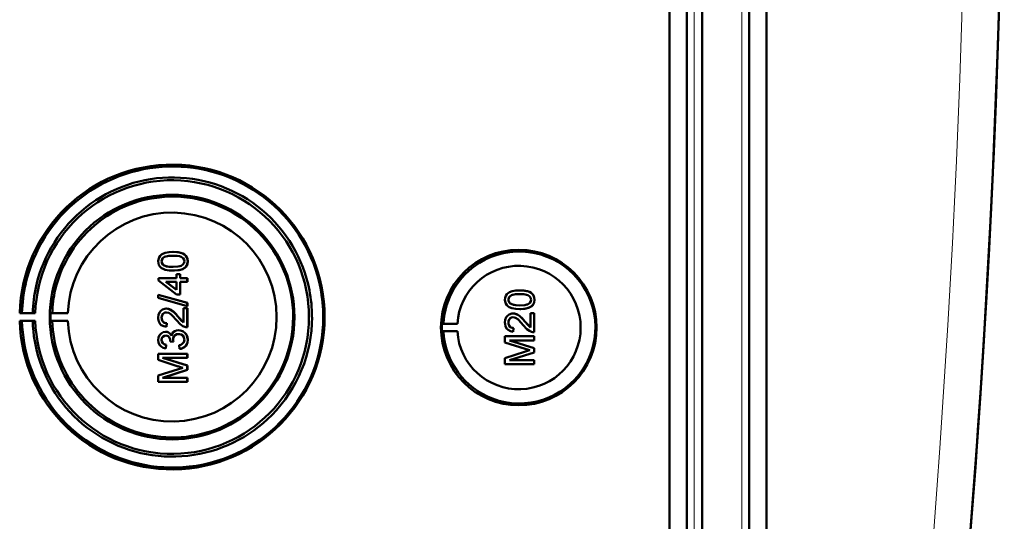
# Model space of a CAD drawing. Extents: x -2065 to 2446, y -1961 to 629.
# Tile 28 of 59: x 637 to 768, y -1507 to -1441. Entities that reach past the tile are written whole.
import ezdxf

# ---------------------------------------------------------------- set-up
doc = ezdxf.new("R2010")
doc.units = 0

msp = doc.modelspace()

# ---------------------------------------------------------------- linework, layer by layer
at = {"color": 7, "lineweight": 50}
for p, q in [((723.27, -1568.02), (723.27, -1219.98)), ((725.57, -1219.97), (725.57, -1568.03)), ((727.57, -1219.97), (727.57, -1568.03)), ((733.81, -1568.03), (733.81, -1219.97)), ((736.1, -1568.01), (736.1, -1220)), ((727.56, -1234.97), (727.56, -1547.76)), ((657.54, -1471.4), (657.55, -1471.4)), ((656.04, -1472.64), (656.04, -1472.64)), ((656.3, -1473.15), (656.31, -1473.15)), ((659.12, -1473.5), (659.13, -1473.5)), ((659.49, -1472.64), (659.5, -1472.64)), ((655.64, -1474.86), (658.01, -1474.86)), ((655.64, -1475.2), (655.64, -1474.86)), ((657.54, -1473.87), (657.55, -1473.87)), ((658.01, -1474.36), (658.51, -1474.36)), ((658.01, -1474.86), (658.01, -1474.36)), ((658.51, -1474.36), (658.51, -1474.86)), ((658.51, -1474.36), (658.51, -1474.86)), ((658.51, -1474.36), (658.51, -1474.36)), ((658.51, -1474.86), (659.44, -1474.86)), ((659.44, -1474.86), (659.44, -1475.35)), ((659.44, -1474.86), (659.45, -1474.86)), ((659.45, -1474.86), (659.45, -1475.35)), ((658.01, -1477.03), (655.64, -1475.2)), ((656.62, -1475.35), (658.01, -1476.42)), ((658.01, -1475.35), (656.62, -1475.35)), ((656.63, -1475.35), (658.02, -1476.42)), ((658.01, -1476.42), (658.01, -1475.35)), ((658.51, -1475.35), (658.51, -1477.03)), ((658.51, -1475.35), (658.51, -1477.03)), ((659.44, -1475.35), (658.51, -1475.35)), ((659.44, -1475.35), (659.45, -1475.35)), ((655.59, -1477.07), (659.44, -1478.15)), ((655.59, -1477.48), (655.59, -1477.07)), ((655.59, -1477.07), (655.6, -1477.07)), ((659.44, -1478.56), (655.59, -1477.48)), ((655.6, -1477.07), (659.45, -1478.15)), ((658.51, -1477.03), (658.01, -1477.03)), ((658.51, -1477.03), (658.51, -1477.03)), ((703.44, -1476.49), (703.44, -1476.49)), ((656.66, -1478.91), (656.66, -1478.91)), ((658.95, -1480.74), (658.95, -1478.86)), ((658.95, -1478.86), (659.44, -1478.86)), ((659.44, -1478.15), (659.44, -1478.56)), ((659.44, -1478.15), (659.45, -1478.15)), ((659.44, -1478.56), (659.45, -1478.56)), ((659.44, -1478.86), (659.44, -1481.38)), ((659.44, -1478.86), (659.45, -1478.86)), ((659.45, -1478.15), (659.45, -1478.56)), ((659.45, -1478.86), (659.45, -1481.38)), ((701.93, -1477.73), (701.94, -1477.73)), ((702.19, -1478.24), (702.2, -1478.24)), ((703.44, -1478.96), (703.44, -1478.96)), ((705.01, -1478.59), (705.02, -1478.59)), ((705.38, -1477.73), (705.39, -1477.73)), ((637.56, -1479.47), (637.26, -1479.52)), ((637.26, -1479.52), (639.32, -1479.52)), ((638.99, -1479.5), (637.56, -1479.47)), ((639.32, -1479.52), (638.99, -1479.5)), ((641.56, -1479.49), (641.35, -1479.52)), ((641.35, -1479.52), (643.63, -1479.52)), ((643.63, -1479.52), (641.56, -1479.49)), ((656.04, -1480.1), (656.04, -1480.1)), ((658.24, -1479.98), (658.95, -1480.74)), ((658.24, -1479.98), (658.24, -1479.98)), ((702.55, -1479.55), (702.55, -1479.55)), ((704.84, -1479.51), (705.34, -1479.51)), ((704.84, -1481.39), (704.84, -1479.51)), ((705.34, -1479.51), (705.34, -1482.02)), ((705.34, -1479.51), (705.34, -1482.02)), ((705.34, -1479.51), (705.34, -1479.51)), ((637.26, -1480.52), (637.56, -1480.57)), ((639.32, -1480.52), (637.26, -1480.52)), ((637.56, -1480.57), (638.99, -1480.54)), ((638.99, -1480.54), (639.32, -1480.52)), ((641.56, -1480.55), (641.35, -1480.52)), ((641.35, -1480.52), (643.63, -1480.52)), ((643.63, -1480.52), (641.56, -1480.55)), ((656.73, -1480.84), (656.68, -1481.33)), ((656.68, -1481.33), (656.69, -1481.33)), ((656.74, -1480.84), (656.69, -1481.33)), ((656.73, -1480.84), (656.74, -1480.84)), ((659.44, -1481.38), (659.45, -1481.38)), ((693.14, -1480.91), (693.34, -1480.88)), ((693.14, -1480.91), (695.18, -1480.91)), ((693.34, -1480.88), (695.18, -1480.91)), ((701.93, -1480.75), (701.94, -1480.75)), ((702.62, -1481.48), (702.57, -1481.97)), ((702.63, -1481.48), (702.58, -1481.97)), ((702.62, -1481.48), (702.63, -1481.48)), ((704.13, -1480.62), (704.84, -1481.38)), ((704.13, -1480.62), (704.13, -1480.62)), ((656.57, -1481.97), (656.58, -1481.97)), ((658.28, -1481.77), (658.29, -1481.77)), ((693.14, -1481.91), (693.34, -1481.94)), ((693.14, -1481.91), (695.18, -1481.91)), ((693.34, -1481.94), (695.18, -1481.91)), ((701.48, -1482.57), (705.34, -1482.57)), ((701.48, -1483.38), (701.48, -1482.57)), ((702.57, -1481.97), (702.58, -1481.98)), ((705.34, -1482.02), (705.34, -1482.02)), ((705.34, -1482.57), (705.34, -1483.11)), ((705.34, -1482.57), (705.34, -1483.11)), ((705.34, -1482.57), (705.34, -1482.57)), ((656.04, -1483.05), (656.04, -1483.05)), ((656.63, -1483.7), (656.58, -1484.19)), ((656.64, -1483.7), (656.59, -1484.19)), ((656.63, -1483.7), (656.64, -1483.7)), ((657.17, -1483.26), (657.18, -1483.19)), ((657.62, -1483.31), (657.17, -1483.26)), ((657.56, -1482.99), (657.57, -1482.99)), ((657.62, -1483.31), (657.62, -1483.31)), ((658.41, -1484.24), (658.36, -1483.75)), ((659.49, -1483.04), (659.5, -1483.04)), ((704.14, -1484.23), (701.48, -1483.38)), ((702.08, -1483.11), (705.34, -1484.14)), ((702.08, -1483.11), (705.34, -1484.14)), ((705.34, -1483.11), (702.08, -1483.11)), ((705.34, -1483.11), (705.34, -1483.11)), ((705.34, -1484.14), (705.34, -1484.71)), ((705.34, -1484.14), (705.34, -1484.71)), ((705.34, -1484.14), (705.34, -1484.14)), ((655.59, -1484.89), (659.44, -1484.89)), ((655.59, -1485.7), (655.59, -1484.89)), ((656.18, -1485.43), (659.44, -1486.46)), ((659.44, -1485.43), (656.18, -1485.43)), ((656.19, -1485.43), (659.45, -1486.46)), ((656.58, -1484.19), (656.59, -1484.19)), ((658.41, -1484.24), (658.41, -1484.24)), ((659.44, -1484.89), (659.44, -1485.43)), ((659.44, -1484.89), (659.45, -1484.89)), ((659.44, -1485.43), (659.45, -1485.43)), ((659.45, -1484.89), (659.45, -1485.43)), ((701.48, -1485.45), (704.19, -1484.59)), ((701.48, -1486.27), (701.48, -1485.45)), ((705.34, -1484.71), (702.08, -1485.73)), ((705.34, -1484.71), (702.08, -1485.73)), ((705.34, -1484.71), (705.34, -1484.71)), ((658.25, -1486.55), (655.59, -1485.7)), ((659.44, -1486.46), (659.44, -1487.02)), ((659.44, -1486.46), (659.45, -1486.46)), ((659.45, -1486.46), (659.45, -1487.02)), ((705.34, -1486.27), (701.48, -1486.27)), ((702.08, -1485.73), (705.34, -1485.73)), ((705.34, -1485.73), (705.34, -1486.27)), ((705.34, -1485.73), (705.34, -1486.27)), ((705.34, -1485.73), (705.34, -1485.73)), ((705.34, -1486.27), (705.34, -1486.27)), ((655.59, -1487.77), (658.29, -1486.91)), ((655.59, -1488.59), (655.59, -1487.77)), ((659.44, -1487.02), (656.18, -1488.05)), ((656.18, -1488.05), (659.44, -1488.05)), ((659.45, -1487.02), (656.19, -1488.05)), ((659.44, -1487.02), (659.45, -1487.02)), ((659.44, -1488.05), (659.44, -1488.59)), ((659.44, -1488.05), (659.45, -1488.05)), ((659.45, -1488.05), (659.45, -1488.59)), ((659.44, -1488.59), (655.59, -1488.59)), ((659.44, -1488.59), (659.45, -1488.59))]:
    msp.add_line(p, q, dxfattribs=at)
at = {"color": 7, "lineweight": 18}
for p, q in [((726.53, -1219.97), (726.53, -1568.03)), ((732.85, -1568.03), (732.85, -1219.97))]:
    msp.add_line(p, q, dxfattribs=at)
at = {"color": 7, "lineweight": 50}
for points in [[(655.59, -1472.64), (655.62, -1472.38), (655.7, -1472.12), (655.84, -1471.9), (656.04, -1471.73), (656.19, -1471.64), (656.52, -1471.52), (657.04, -1471.42), (657.54, -1471.4)], [(657.55, -1471.9), (656.99, -1471.92), (656.62, -1471.99), (656.44, -1472.05), (656.28, -1472.15), (656.15, -1472.29), (656.05, -1472.55), (656.04, -1472.64)], [(657.54, -1471.9), (657.17, -1471.91), (656.86, -1471.94), (656.58, -1471.99), (656.44, -1472.04), (656.18, -1472.24), (656.05, -1472.5), (656.04, -1472.64)], [(657.54, -1471.4), (658.07, -1471.43), (658.58, -1471.52), (658.83, -1471.61), (659.06, -1471.74), (659.25, -1471.91), (659.39, -1472.14), (659.47, -1472.39), (659.49, -1472.64)], [(659.05, -1472.64), (659.02, -1472.45), (658.88, -1472.22), (658.63, -1472.04), (658.42, -1471.97), (658.1, -1471.92), (657.54, -1471.9)], [(657.55, -1471.4), (658.05, -1471.42), (658.23, -1471.44), (658.72, -1471.56), (659.07, -1471.74), (659.32, -1471.99), (659.47, -1472.33), (659.5, -1472.64)], [(657.54, -1473.87), (657.02, -1473.85), (656.51, -1473.75), (656.14, -1473.6), (656.03, -1473.54), (655.83, -1473.36), (655.69, -1473.14), (655.61, -1472.88), (655.59, -1472.64)], [(656.04, -1472.64), (656.07, -1472.82), (656.22, -1473.08), (656.31, -1473.15)], [(656.04, -1472.64), (656.05, -1472.76), (656.13, -1472.98), (656.3, -1473.15)], [(656.3, -1473.15), (656.64, -1473.29), (657.02, -1473.35), (657.54, -1473.38)], [(656.31, -1473.15), (656.71, -1473.31), (657.04, -1473.36), (657.55, -1473.38)], [(657.54, -1473.38), (658.2, -1473.34), (658.47, -1473.29), (658.61, -1473.25), (658.87, -1473.06), (659.02, -1472.82), (659.05, -1472.64)], [(659.12, -1473.5), (658.84, -1473.66), (658.36, -1473.8), (657.71, -1473.87), (657.54, -1473.87)], [(659.13, -1473.5), (658.7, -1473.72), (658.22, -1473.83), (657.55, -1473.87)], [(659.49, -1472.64), (659.44, -1473.02), (659.31, -1473.28), (659.12, -1473.5)], [(659.5, -1472.64), (659.45, -1473.02), (659.26, -1473.36), (659.13, -1473.5)], [(701.48, -1477.73), (701.51, -1477.47), (701.59, -1477.22), (701.73, -1476.99), (701.93, -1476.82), (702.09, -1476.73), (702.42, -1476.61), (702.93, -1476.51), (703.44, -1476.49)], [(703.43, -1476.99), (703.06, -1477), (702.75, -1477.03), (702.47, -1477.09), (702.33, -1477.13), (702.08, -1477.33), (701.94, -1477.59), (701.93, -1477.73)], [(703.44, -1476.99), (702.88, -1477.01), (702.51, -1477.08), (702.33, -1477.14), (702.17, -1477.24), (702.04, -1477.38), (701.94, -1477.64), (701.94, -1477.73)], [(704.94, -1477.73), (704.91, -1477.55), (704.77, -1477.31), (704.52, -1477.13), (704.31, -1477.06), (703.99, -1477.01), (703.43, -1476.99)], [(703.44, -1476.49), (703.94, -1476.51), (704.12, -1476.53), (704.61, -1476.65), (704.96, -1476.83), (705.21, -1477.09), (705.36, -1477.42), (705.39, -1477.73)], [(703.44, -1476.49), (703.96, -1476.52), (704.47, -1476.61), (704.72, -1476.7), (704.95, -1476.83), (705.14, -1477), (705.29, -1477.23), (705.36, -1477.48), (705.38, -1477.73)], [(655.59, -1480.09), (655.63, -1479.74), (655.76, -1479.41), (655.93, -1479.2), (656.15, -1479.03), (656.48, -1478.92), (656.66, -1478.91)], [(656.66, -1478.91), (656.95, -1478.94), (657.29, -1479.08), (657.55, -1479.26), (657.96, -1479.66), (658.24, -1479.98)], [(656.66, -1478.91), (656.85, -1478.92), (657.23, -1479.05), (657.56, -1479.27), (657.84, -1479.54), (658.24, -1479.98)], [(703.44, -1478.96), (702.91, -1478.94), (702.4, -1478.84), (702.03, -1478.7), (701.92, -1478.63), (701.73, -1478.45), (701.58, -1478.23), (701.51, -1477.97), (701.48, -1477.73)], [(701.93, -1477.73), (701.94, -1477.85), (702.03, -1478.07), (702.19, -1478.24)], [(701.94, -1477.73), (701.96, -1477.91), (702.11, -1478.17), (702.2, -1478.24)], [(702.19, -1478.24), (702.54, -1478.38), (702.91, -1478.45), (703.43, -1478.47)], [(702.2, -1478.24), (702.6, -1478.4), (702.93, -1478.45), (703.44, -1478.47)], [(703.43, -1478.47), (704.09, -1478.43), (704.36, -1478.38), (704.5, -1478.34), (704.77, -1478.15), (704.91, -1477.92), (704.94, -1477.73)], [(705.02, -1478.59), (704.59, -1478.81), (704.11, -1478.92), (703.44, -1478.96)], [(705.01, -1478.59), (704.73, -1478.75), (704.25, -1478.89), (703.6, -1478.96), (703.44, -1478.96)], [(705.38, -1477.73), (705.33, -1478.11), (705.21, -1478.37), (705.01, -1478.59)], [(705.39, -1477.73), (705.34, -1478.11), (705.16, -1478.45), (705.02, -1478.59)], [(656.68, -1481.33), (656.32, -1481.25), (656, -1481.08), (655.86, -1480.95), (655.68, -1480.63), (655.6, -1480.27), (655.59, -1480.09)], [(656.67, -1479.4), (656.46, -1479.44), (656.32, -1479.52), (656.18, -1479.65), (656.1, -1479.8), (656.04, -1480.1)], [(656.66, -1479.4), (656.45, -1479.44), (656.27, -1479.54), (656.14, -1479.7), (656.06, -1479.9), (656.04, -1480.1)], [(656.04, -1480.1), (656.07, -1480.33), (656.13, -1480.5), (656.3, -1480.7), (656.55, -1480.81), (656.74, -1480.84)], [(656.04, -1480.1), (656.1, -1480.44), (656.22, -1480.63), (656.4, -1480.77), (656.62, -1480.83), (656.73, -1480.84)], [(658, -1480.44), (657.42, -1479.8), (657.29, -1479.68), (657, -1479.48), (656.66, -1479.4)], [(658.24, -1479.98), (658.64, -1480.46), (658.95, -1480.74)], [(701.48, -1480.74), (701.52, -1480.38), (701.65, -1480.05), (701.82, -1479.84), (702.04, -1479.68), (702.38, -1479.57), (702.55, -1479.55)], [(702.55, -1480.05), (702.34, -1480.08), (702.16, -1480.19), (702.03, -1480.35), (701.95, -1480.55), (701.93, -1480.75)], [(702.56, -1480.05), (702.36, -1480.08), (702.21, -1480.16), (702.07, -1480.29), (701.99, -1480.45), (701.94, -1480.75)], [(702.55, -1479.55), (702.84, -1479.59), (703.18, -1479.73), (703.44, -1479.9), (703.85, -1480.3), (704.13, -1480.62)], [(702.55, -1479.55), (702.74, -1479.57), (703.12, -1479.7), (703.45, -1479.91), (703.74, -1480.18), (704.13, -1480.62)], [(703.89, -1481.08), (703.31, -1480.44), (703.18, -1480.32), (702.89, -1480.13), (702.55, -1480.05)], [(659.1, -1481.33), (658.84, -1481.21), (658.49, -1480.96), (658, -1480.44)], [(702.57, -1481.97), (702.21, -1481.9), (701.89, -1481.72), (701.75, -1481.6), (701.57, -1481.28), (701.49, -1480.92), (701.48, -1480.74)], [(701.93, -1480.75), (701.99, -1481.08), (702.11, -1481.28), (702.29, -1481.41), (702.51, -1481.47), (702.62, -1481.48)], [(701.94, -1480.75), (701.96, -1480.97), (702.02, -1481.14), (702.19, -1481.35), (702.44, -1481.46), (702.63, -1481.48)], [(704.99, -1481.97), (704.73, -1481.86), (704.38, -1481.61), (703.89, -1481.08)], [(704.13, -1480.62), (704.53, -1481.11), (704.84, -1481.39)], [(655.59, -1483.07), (655.63, -1482.74), (655.76, -1482.44), (655.97, -1482.19), (656.26, -1482.03), (656.57, -1481.97)], [(656.6, -1482.46), (656.42, -1482.49), (656.2, -1482.62), (656.08, -1482.84), (656.04, -1483.05)], [(656.59, -1482.46), (656.41, -1482.49), (656.25, -1482.58), (656.09, -1482.79), (656.04, -1483.05)], [(656.57, -1481.97), (656.77, -1481.99), (656.95, -1482.06), (657.11, -1482.18), (657.29, -1482.41), (657.34, -1482.5)], [(656.58, -1481.97), (656.77, -1481.99), (656.96, -1482.06), (657.12, -1482.18), (657.25, -1482.33), (657.34, -1482.49)], [(657.18, -1483.19), (657.16, -1482.98), (657.03, -1482.69), (656.89, -1482.54), (656.79, -1482.5), (656.59, -1482.46)], [(657.34, -1482.5), (657.42, -1482.25), (657.58, -1482.04), (657.79, -1481.89), (658.03, -1481.8), (658.28, -1481.77)], [(658.28, -1482.27), (658.06, -1482.3), (657.85, -1482.4), (657.76, -1482.47), (657.63, -1482.66), (657.57, -1482.88), (657.56, -1482.99)], [(658.29, -1482.27), (658.06, -1482.3), (657.89, -1482.38), (657.69, -1482.57), (657.58, -1482.85), (657.57, -1482.99)], [(658.28, -1481.77), (658.48, -1481.79), (658.85, -1481.91), (659.16, -1482.15), (659.38, -1482.48), (659.48, -1482.86), (659.49, -1483.04)], [(659.05, -1483.03), (659.04, -1482.91), (658.97, -1482.67), (658.83, -1482.48), (658.63, -1482.34), (658.4, -1482.27), (658.28, -1482.27)], [(658.29, -1481.77), (658.68, -1481.83), (658.91, -1481.94), (659.12, -1482.1), (659.28, -1482.3), (659.45, -1482.66), (659.5, -1483.04)], [(656.58, -1484.19), (656.26, -1484.1), (655.98, -1483.94), (655.76, -1483.69), (655.63, -1483.39), (655.59, -1483.07)], [(656.04, -1483.05), (656.07, -1483.24), (656.14, -1483.41), (656.27, -1483.55), (656.42, -1483.64), (656.64, -1483.7)], [(656.04, -1483.05), (656.06, -1483.24), (656.2, -1483.5), (656.36, -1483.61), (656.63, -1483.7)], [(658.36, -1483.75), (658.57, -1483.69), (658.77, -1483.59), (658.99, -1483.35), (659.05, -1483.03)], [(659.5, -1483.04), (659.46, -1483.39), (659.37, -1483.62), (659.23, -1483.84), (658.96, -1484.07), (658.62, -1484.21), (658.41, -1484.24)], [(659.49, -1483.04), (659.45, -1483.4), (659.3, -1483.73), (659.06, -1483.99), (658.91, -1484.09), (658.58, -1484.22), (658.41, -1484.24)]]:
    msp.add_lwpolyline(points, dxfattribs=at)
for centre, radius, start, end in [((-699.21, -1394), 1466.77, 351.97557, 8.02443), ((-699.21, -1394), 1466.77, 353.02402, 6.97598), ((657.5, -1480.01), 19.93, 50.1361, 128.2004), ((657.46, -1480.01), 18.48, 89.1424, 128.1635), ((657.47, -1480.01), 18.48, 50.1161, 89.1447), ((657.5, -1480.02), 19.95, 128.2036, 167.2203), ((657.5, -1480.01), 15.94, 88.9947, 127.951), ((657.5, -1480.02), 15.95, 359.9892, 88.9827), ((657.47, -1480.02), 18.49, 128.1643, 167.1689), ((657.46, -1480.02), 18.49, 11.116, 50.1205), ((657.49, -1480.02), 19.95, 11.1205, 50.1356), ((657.51, -1480.02), 15.95, 127.9515, 166.8926), ((703.38, -1481.4), 10.06, 44.2296, 121.6614), ((703.39, -1481.41), 10.07, 121.6654, 176.9908), ((703.38, -1481.41), 10.07, 326.8449, 44.2344), ((657.44, -1480.03), 13.82, 182.051, 0.0219), ((657.49, -1480.02), 19.94, 276.3924, 0.0094), ((657.49, -1480.02), 15.95, 315.4977, 0.0019), ((657.46, -1480.02), 18.49, 315.426, 0.0019), ((659.41, -1480.41), 0.972, 251.2031, 271.7229), ((703.39, -1481.41), 10.06, 183.0071, 249.4136), ((705.31, -1481.05), 0.972, 251.2031, 271.7229), ((658.8, -1482.95), 1.24, 182.0275, 197.0123), ((658.81, -1482.95), 1.24, 181.9991, 197.0331), ((657.51, -1480.02), 15.95, 198.6388, 237.5823), ((712.76, -1457.48), 28.1, 252.1439, 253.4495), ((713.86, -1515.03), 31.94, 106.5638, 107.6251), ((657.5, -1480.02), 19.94, 198.3281, 237.347), ((657.47, -1480.02), 18.49, 198.3768, 237.3843), ((666.87, -1459.8), 28.1, 252.1439, 253.4495), ((667.96, -1517.35), 31.94, 106.5638, 107.6251), ((703.38, -1481.41), 10.06, 249.4231, 326.8509), ((657.5, -1480.03), 15.94, 276.5435, 315.4973), ((657.46, -1480.03), 18.48, 276.4067, 315.4286), ((657.5, -1480.03), 15.94, 237.5832, 276.5411), ((657.46, -1480.03), 18.48, 237.382, 276.4107), ((657.5, -1480.03), 19.93, 237.3481, 276.3815)]:
    msp.add_arc(centre, radius, start, end, dxfattribs=at)
at = {"color": 7, "lineweight": 18}
msp.add_arc((-699.12, -1394), 1461.81, 353.16554, 6.83446, dxfattribs=at)
at = {"color": 7, "lineweight": 50}
for centre, major_axis, start_param, end_param in [((657.43, -1480.02), (0, 20.18), 1.595577, 7.829201), ((657.43, -1480.02), (0, 18.12), 1.598396, 7.826382), ((657.43, -1480.02), (0, 16.2), 1.570796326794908, 7.853981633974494), ((657.44, -1480.02), (0, 13.83), 4.712389, 7.817815), ((703.31, -1481.41), (0, 10.3), 4.712389, 10.995574), ((703.33, -1481.41), (0, -8.17), 4.773641, 10.934322), ((657.5, -1480.02), (0, 19.95), 1.347646, 1.543386), ((657.45, -1480.02), (0, 18.48), 1.346623, 1.542431), ((657.5, -1480.02), (0, 19.94), 4.712389, 4.906582), ((657.5, -1480.02), (0, 15.95), 1.341927, 1.537397), ((657.45, -1480.02), (0, 18.5), 4.712389, 4.9064), ((657.45, -1480.02), (0, 16.12), 1.539765, 1.601828), ((657.5, -1480.02), (0, 19.95), 1.598207, 1.890813), ((657.45, -1480.02), (0, 18.48), 1.599161, 1.891848), ((657.5, -1480.02), (0, 15.95), 1.604196, 1.896234), ((703.34, -1481.41), (0, 10.21), 1.521815, 1.619778)]:
    msp.add_ellipse(centre, major_axis=major_axis, ratio=0.999657, start_param=start_param, end_param=end_param, dxfattribs=at)

doc.saveas('drawing.dxf')
